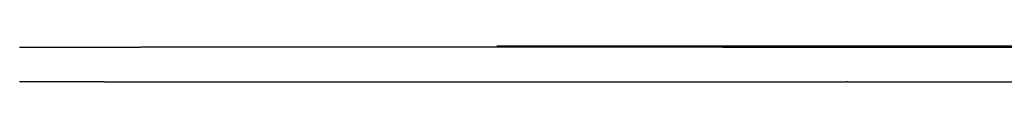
# Model space of a CAD drawing. Header units: millimetres. Extents: x -8297 to 34045, y -61360 to 6071.
# Tile 43 of 68: x -1921 to -219, y -20060 to -19998. Entities that reach past the tile are written whole.
import ezdxf

# ---------------------------------------------------------------- set-up
doc = ezdxf.new("R2010")
doc.units = ezdxf.units.MM
doc.layers.add('S-TAGLIO-PAV', color=33, linetype='Continuous')

msp = doc.modelspace()

# ---------------------------------------------------------------- linework, layer by layer
at = {"layer": 'S-TAGLIO-PAV'}
for p, q in [((-1920.7, -20000), (-1711.7, -20000)), ((-705.9, -20000), (-1711.5, -20000)), ((-173.4, -19998), (-1096, -19998)), ((-705.9, -20000), (-679.5, -20000)), ((-679.5, -20000), (-651.9, -20000)), ((-651.9, -20000), (-650.3, -20000)), ((-650.3, -20000), (-573.8, -20000)), ((-573.8, -20000), (-571.8, -20000)), ((-571.8, -20000), (-553.9, -20000)), ((-553.9, -20000), (-465.2, -20000)), ((-465.2, -20000), (-305.6, -20000)), ((-305.6, -20000), (-107.9, -20000)), ((-1774, -20060), (-1920.7, -20060)), ((-1774, -20060), (-1625.9, -20060)), ((-1625.9, -20060), (-1065.2, -20060)), ((-1065.2, -20060), (-1020, -20060)), ((-1020, -20060), (-870.7, -20060)), ((-870.7, -20060), (-813.7, -20060)), ((-813.7, -20060), (-509.4, -20060)), ((-509.4, -20060), (-507.4, -20060)), ((-507.4, -20060), (-491.5, -20060)), ((-489.9, -20060), (-491.5, -20060)), ((-489.9, -20060), (-410.8, -20060)), ((-410.8, -20060), (-402.4, -20060)), ((-402.4, -20060), (230, -20060))]:
    msp.add_line(p, q, dxfattribs=at)

doc.saveas('drawing.dxf')
